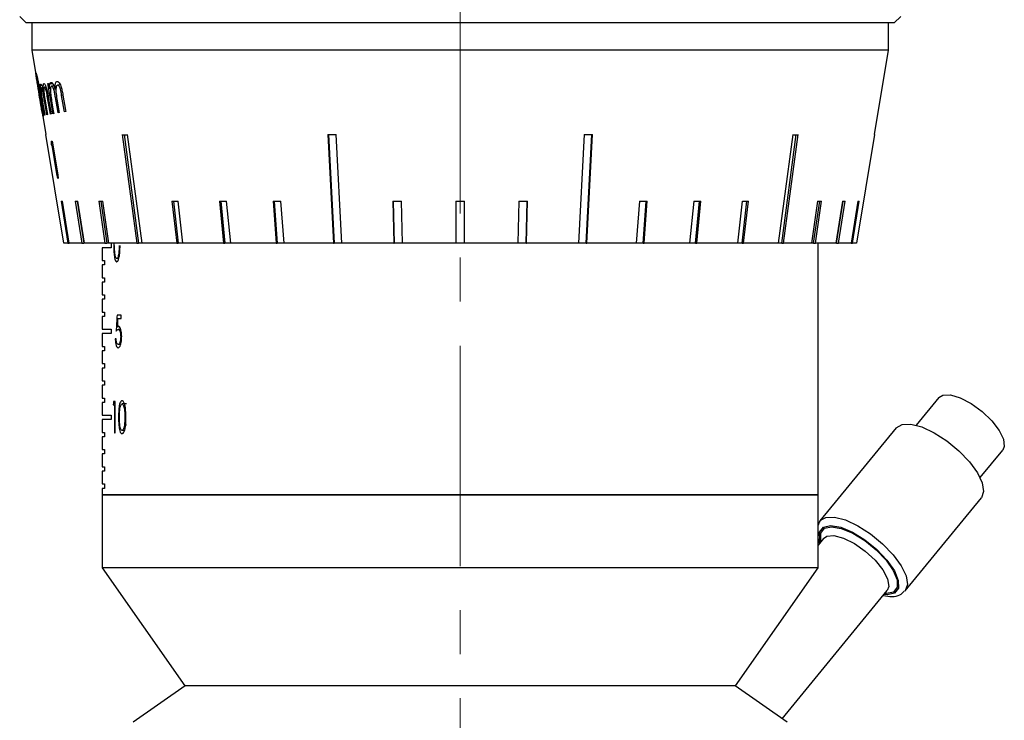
# Model space of a CAD drawing. Header units: inches. Extents: x 1.5 to 32, y 0 to 21.9.
# Tile 44 of 64: x 19.6 to 21.8, y 6 to 7.6. Entities that reach past the tile are written whole.
import ezdxf

# ---------------------------------------------------------------- set-up
doc = ezdxf.new("R2010")
doc.units = ezdxf.units.IN
doc.header["$MEASUREMENT"] = 0
doc.linetypes.add('CENTERX2', pattern=[0.8, 0.5, -0.1, 0.1, -0.1])

msp = doc.modelspace()

# ---------------------------------------------------------------- linework, layer by layer
at = {"color": 7, "linetype": 'CENTERX2', "lineweight": 18}
msp.add_line((20.566, 4.7456), (20.566, 17.0661), dxfattribs=at)
at = {"color": 7, "linetype": 'Continuous', "lineweight": 25}
for p, q in [((19.566, 7.5929), (19.581, 7.5779)), ((21.551, 7.5779), (19.581, 7.5779)), ((19.5935, 7.5779), (19.5935, 7.5159)), ((21.5385, 7.5159), (21.5385, 7.5779)), ((21.551, 7.5779), (21.566, 7.5929)), ((19.5935, 7.5159), (19.6252, 7.3245)), ((21.5385, 7.5159), (19.5935, 7.5159)), ((21.5068, 7.3245), (21.5385, 7.5159)), ((19.6107, 7.4374), (19.6115, 7.4376)), ((19.6115, 7.4376), (19.6135, 7.4257)), ((19.6162, 7.436), (19.6129, 7.4355)), ((19.6178, 7.4312), (19.6152, 7.4308)), ((19.6258, 7.4325), (19.6223, 7.4319)), ((19.6298, 7.4406), (19.6317, 7.4409)), ((19.636, 7.4294), (19.6338, 7.429)), ((19.6411, 7.4401), (19.6344, 7.439)), ((19.6435, 7.4355), (19.6384, 7.4346)), ((19.6484, 7.4279), (19.6462, 7.4275)), ((19.658, 7.4378), (19.6519, 7.4368)), ((19.6499, 7.4093), (19.6473, 7.4089)), ((19.6642, 7.4141), (19.6613, 7.4136)), ((19.6707, 7.3769), (19.6678, 7.3765)), ((19.6229, 7.369), (19.6221, 7.3689)), ((19.6289, 7.37), (19.6276, 7.3698)), ((19.6373, 7.3714), (19.6356, 7.3711)), ((19.6434, 7.3724), (19.6414, 7.3721)), ((19.6557, 7.3745), (19.6533, 7.3741)), ((19.6661, 7.0779), (19.6252, 7.3245)), ((19.6252, 7.3245), (19.6252, 7.3245)), ((19.6371, 7.3095), (19.6394, 7.3099)), ((19.8031, 7.3245), (19.8361, 7.0779)), ((20.2658, 7.3245), (20.2784, 7.0779)), ((20.2673, 7.3245), (20.28, 7.0779)), ((20.2974, 7.0779), (20.2848, 7.3245)), ((20.8472, 7.3245), (20.8346, 7.0779)), ((20.8521, 7.0779), (20.8647, 7.3245)), ((20.8536, 7.0779), (20.8662, 7.3245)), ((21.2959, 7.0779), (21.3289, 7.3245)), ((21.5068, 7.3245), (21.466, 7.0779)), ((21.5068, 7.3245), (21.5068, 7.3245)), ((19.6397, 7.301), (19.6379, 7.3007)), ((19.6409, 7.3012), (19.6397, 7.301)), ((19.6536, 7.2255), (19.6524, 7.2253)), ((19.6599, 7.1736), (19.6756, 7.0779)), ((19.6787, 7.0779), (19.6631, 7.1736)), ((19.692, 7.1736), (19.707, 7.0779)), ((19.6967, 7.1736), (19.7118, 7.0779)), ((19.7132, 7.0779), (19.6981, 7.1736)), ((19.7455, 7.1736), (19.7596, 7.0779)), ((19.75, 7.1735), (19.7641, 7.0779)), ((19.7687, 7.0779), (19.7546, 7.1736)), ((19.9114, 7.1736), (19.9226, 7.0779)), ((19.9149, 7.1736), (19.9261, 7.0779)), ((19.9367, 7.0779), (19.9255, 7.1736)), ((20.0196, 7.1736), (20.029, 7.0779)), ((20.0226, 7.1736), (20.0319, 7.0779)), ((20.0451, 7.0779), (20.0358, 7.1736)), ((20.1414, 7.1736), (20.1485, 7.0779)), ((20.1436, 7.1736), (20.1508, 7.0779)), ((20.1664, 7.0779), (20.1592, 7.1736)), ((20.4129, 7.1736), (20.4154, 7.0779)), ((20.4137, 7.1736), (20.4161, 7.0779)), ((20.4351, 7.0779), (20.4326, 7.1736)), ((20.556, 7.1736), (20.556, 7.0779)), ((20.576, 7.0779), (20.576, 7.1736)), ((20.6994, 7.1736), (20.6969, 7.0779)), ((20.7159, 7.0779), (20.7184, 7.1736)), ((20.7167, 7.0779), (20.7192, 7.1736)), ((20.9729, 7.1736), (20.9657, 7.0779)), ((20.9812, 7.0779), (20.9884, 7.1736)), ((20.9835, 7.0779), (20.9907, 7.1736)), ((21.0962, 7.1736), (21.0869, 7.0779)), ((21.1001, 7.0779), (21.1094, 7.1736)), ((21.1031, 7.0779), (21.1124, 7.1736)), ((21.2065, 7.1736), (21.1953, 7.0779)), ((21.2059, 7.0779), (21.2171, 7.1736)), ((21.2094, 7.0779), (21.2206, 7.1736)), ((21.3774, 7.1736), (21.3633, 7.0779)), ((21.3679, 7.0779), (21.3821, 7.1735)), ((21.3724, 7.0779), (21.3865, 7.1736)), ((21.4339, 7.1736), (21.4188, 7.0779)), ((21.4202, 7.0779), (21.4353, 7.1736)), ((21.425, 7.0779), (21.4401, 7.1736)), ((21.469, 7.1736), (21.4533, 7.0779)), ((21.4564, 7.0779), (21.4721, 7.1736)), ((19.6756, 7.0779), (19.6661, 7.0779)), ((19.6756, 7.0779), (19.6787, 7.0779)), ((19.707, 7.0779), (19.6787, 7.0779)), ((19.707, 7.0779), (19.7118, 7.0779)), ((19.7132, 7.0779), (19.7118, 7.0779)), ((19.7596, 7.0779), (19.7132, 7.0779)), ((19.7536, 7.0679), (19.7536, 7.0389)), ((19.7735, 7.0679), (19.7536, 7.0679)), ((19.7596, 7.0779), (19.7641, 7.0779)), ((19.7687, 7.0779), (19.7641, 7.0779)), ((19.8321, 7.0779), (19.7687, 7.0779)), ((19.7735, 7.0779), (19.7735, 7.0679)), ((19.7799, 7.0791), (19.7797, 7.0732)), ((19.7814, 7.0732), (19.7797, 7.0732)), ((19.8321, 7.0779), (19.8361, 7.0779)), ((19.8438, 7.0779), (19.8361, 7.0779)), ((19.9226, 7.0779), (19.8438, 7.0779)), ((19.9226, 7.0779), (19.9261, 7.0779)), ((19.9367, 7.0779), (19.9261, 7.0779)), ((20.029, 7.0779), (19.9367, 7.0779)), ((20.029, 7.0779), (20.0319, 7.0779)), ((20.0451, 7.0779), (20.0319, 7.0779)), ((20.1485, 7.0779), (20.0451, 7.0779)), ((20.1485, 7.0779), (20.1508, 7.0779)), ((20.1664, 7.0779), (20.1508, 7.0779)), ((20.2784, 7.0779), (20.1664, 7.0779)), ((20.2784, 7.0779), (20.28, 7.0779)), ((20.2974, 7.0779), (20.28, 7.0779)), ((20.4154, 7.0779), (20.2974, 7.0779)), ((20.4154, 7.0779), (20.4161, 7.0779)), ((20.4351, 7.0779), (20.4161, 7.0779)), ((20.556, 7.0779), (20.4351, 7.0779)), ((20.576, 7.0779), (20.556, 7.0779)), ((20.6969, 7.0779), (20.576, 7.0779)), ((20.7159, 7.0779), (20.6969, 7.0779)), ((20.7159, 7.0779), (20.7167, 7.0779)), ((20.8346, 7.0779), (20.7167, 7.0779)), ((20.8521, 7.0779), (20.8346, 7.0779)), ((20.8521, 7.0779), (20.8536, 7.0779)), ((20.9657, 7.0779), (20.8536, 7.0779)), ((20.9812, 7.0779), (20.9657, 7.0779)), ((20.9812, 7.0779), (20.9835, 7.0779)), ((21.0869, 7.0779), (20.9835, 7.0779)), ((21.1001, 7.0779), (21.0869, 7.0779)), ((21.1001, 7.0779), (21.1031, 7.0779)), ((21.1953, 7.0779), (21.1031, 7.0779)), ((21.2059, 7.0779), (21.1953, 7.0779)), ((21.2059, 7.0779), (21.2094, 7.0779)), ((21.2882, 7.0779), (21.2094, 7.0779)), ((21.2959, 7.0779), (21.2882, 7.0779)), ((21.2959, 7.0779), (21.3, 7.0779)), ((21.3633, 7.0779), (21.3, 7.0779)), ((21.3679, 7.0779), (21.3633, 7.0779)), ((21.3679, 7.0779), (21.3724, 7.0779)), ((21.4188, 7.0779), (21.3724, 7.0779)), ((21.3785, 6.5069), (21.3785, 7.0779)), ((21.4202, 7.0779), (21.4188, 7.0779)), ((21.4202, 7.0779), (21.425, 7.0779)), ((21.4533, 7.0779), (21.425, 7.0779)), ((21.4533, 7.0779), (21.4564, 7.0779)), ((21.466, 7.0779), (21.4564, 7.0779)), ((19.791, 7.0433), (19.7863, 7.0433)), ((19.7536, 7.0389), (19.7589, 7.0389)), ((19.7536, 7.0289), (19.7536, 6.9999)), ((19.7589, 7.0289), (19.7536, 7.0289)), ((19.7589, 7.0389), (19.7589, 7.0289)), ((19.7536, 6.9999), (19.7589, 6.9999)), ((19.7589, 6.9999), (19.7589, 6.9899)), ((19.7536, 6.9899), (19.7536, 6.9609)), ((19.7589, 6.9899), (19.7536, 6.9899)), ((19.7536, 6.9609), (19.7589, 6.9609)), ((19.7589, 6.9609), (19.7589, 6.9509)), ((19.7536, 6.9509), (19.7536, 6.9219)), ((19.7589, 6.9509), (19.7536, 6.9509)), ((19.7536, 6.9219), (19.7589, 6.9219)), ((19.7536, 6.9119), (19.7536, 6.8829)), ((19.7589, 6.9119), (19.7536, 6.9119)), ((19.7589, 6.9219), (19.7589, 6.9119)), ((19.7965, 6.9146), (19.7872, 6.9146)), ((19.7887, 6.9072), (19.7965, 6.9072)), ((19.7965, 6.9072), (19.7965, 6.9146)), ((19.7924, 6.8883), (19.7875, 6.8883)), ((19.7536, 6.8829), (19.7735, 6.8829)), ((19.7536, 6.8729), (19.7536, 6.8439)), ((19.7735, 6.8729), (19.7536, 6.8729)), ((19.7735, 6.8829), (19.7735, 6.8729)), ((19.7954, 6.8824), (19.7897, 6.8824)), ((19.7985, 6.8666), (19.7953, 6.8666)), ((19.7536, 6.8439), (19.7589, 6.8439)), ((19.7589, 6.8439), (19.7589, 6.8339)), ((19.7847, 6.8613), (19.7829, 6.8613)), ((19.7951, 6.8484), (19.7894, 6.8484)), ((19.7536, 6.8339), (19.7536, 6.8049)), ((19.7589, 6.8339), (19.7536, 6.8339)), ((19.7536, 6.8049), (19.7589, 6.8049)), ((19.7589, 6.8049), (19.7589, 6.7949)), ((19.7536, 6.7949), (19.7536, 6.7659)), ((19.7589, 6.7949), (19.7536, 6.7949)), ((19.7536, 6.7659), (19.7589, 6.7659)), ((19.7536, 6.7559), (19.7536, 6.7269)), ((19.7589, 6.7559), (19.7536, 6.7559)), ((19.7589, 6.7659), (19.7589, 6.7559)), ((19.7536, 6.7269), (19.7589, 6.7269)), ((19.7536, 6.7169), (19.7536, 6.6879)), ((19.7589, 6.7169), (19.7536, 6.7169)), ((19.7589, 6.7269), (19.7589, 6.7169)), ((19.7782, 6.7115), (19.781, 6.7115)), ((19.7828, 6.7188), (19.7793, 6.7188)), ((19.781, 6.7115), (19.781, 6.6479)), ((19.7828, 6.7115), (19.781, 6.7115)), ((19.7828, 6.6479), (19.7828, 6.7188)), ((19.8085, 6.7133), (19.7984, 6.7133)), ((21.6528, 6.7277), (21.6014, 6.6651)), ((19.7536, 6.6879), (19.7735, 6.6879)), ((19.7735, 6.6879), (19.7735, 6.6779)), ((19.7536, 6.6779), (19.7536, 6.6489)), ((19.7735, 6.6779), (19.7536, 6.6779)), ((19.7925, 6.6833), (19.7905, 6.6833)), ((19.8085, 6.6655), (19.8038, 6.6655)), ((19.8073, 6.6833), (19.8048, 6.6833)), ((19.7536, 6.6489), (19.7589, 6.6489)), ((19.7536, 6.6389), (19.7536, 6.6099)), ((19.7589, 6.6389), (19.7536, 6.6389)), ((19.7589, 6.6489), (19.7589, 6.6389)), ((19.781, 6.6479), (19.7828, 6.6479)), ((19.804, 6.6533), (19.7984, 6.6533)), ((21.5561, 6.6591), (21.3828, 6.4481)), ((19.7536, 6.6099), (19.7589, 6.6099)), ((19.7536, 6.5999), (19.7536, 6.5709)), ((19.7589, 6.5999), (19.7536, 6.5999)), ((19.7589, 6.6099), (19.7589, 6.5999)), ((21.7464, 6.5462), (21.7977, 6.6088)), ((19.7536, 6.5709), (19.7589, 6.5709)), ((19.7536, 6.5609), (19.7536, 6.5319)), ((19.7589, 6.5609), (19.7536, 6.5609)), ((19.7589, 6.5709), (19.7589, 6.5609)), ((19.7536, 6.5319), (19.7589, 6.5319)), ((19.7589, 6.5319), (19.7589, 6.5219)), ((19.7535, 6.5069), (19.7535, 6.3414)), ((20.566, 6.5069), (19.7535, 6.5069)), ((19.7536, 6.5219), (19.7536, 6.5069)), ((19.7589, 6.5219), (19.7536, 6.5219)), ((19.7536, 6.5069), (21.3785, 6.5069)), ((21.3785, 6.5069), (20.566, 6.5069)), ((21.3785, 6.3414), (21.3785, 6.5069)), ((21.5761, 6.2895), (21.7493, 6.5005)), ((21.3909, 6.4083), (21.3785, 6.3932)), ((21.3785, 6.4073), (21.382, 6.3973)), ((19.7535, 6.3414), (19.941, 6.0739)), ((20.566, 6.3414), (19.7535, 6.3414)), ((21.3785, 6.3414), (20.566, 6.3414)), ((21.191, 6.0739), (21.3785, 6.3414)), ((21.297, 5.9992), (21.5355, 6.2897)), ((19.9417, 6.0739), (19.8234, 5.9911)), ((20.566, 6.0739), (19.941, 6.0739)), ((21.191, 6.0739), (20.566, 6.0739)), ((21.3086, 5.9911), (21.1903, 6.0739))]:
    msp.add_line(p, q, dxfattribs=at)
at = {"color": 7, "linetype": 'Continuous', "lineweight": 25, "flags": 128}
for points in [[(19.6221, 7.3689), (19.6204, 7.3788), (19.6107, 7.4374)], [(19.6414, 7.3721), (19.6402, 7.3792), (19.6298, 7.4406)], [(19.6317, 7.4409), (19.6325, 7.4362), (19.6338, 7.429)], [(19.6276, 7.3698), (19.6259, 7.3803), (19.6218, 7.4047)], [(19.6356, 7.3711), (19.6342, 7.3796), (19.6293, 7.4083)], [(19.631, 7.4085), (19.6359, 7.3799), (19.6373, 7.3714)], [(19.6385, 7.4012), (19.6423, 7.3788), (19.6434, 7.3724)], [(19.6533, 7.3741), (19.6524, 7.3793), (19.6473, 7.4089)], [(19.6512, 7.4011), (19.6552, 7.3777), (19.6557, 7.3745)], [(19.6678, 7.3765), (19.6673, 7.3797), (19.6613, 7.4136)], [(19.6642, 7.414), (19.6702, 7.3802), (19.6707, 7.3769)], [(19.6181, 7.3979), (19.6214, 7.3779), (19.6229, 7.369)], [(19.6244, 7.3967), (19.6275, 7.3783), (19.6289, 7.37)], [(19.6394, 7.3099), (19.6523, 7.2333), (19.6536, 7.2255)], [(19.799, 7.3245), (19.8192, 7.1739), (19.8321, 7.0779)], [(19.8438, 7.0779), (19.831, 7.1739), (19.8108, 7.3245)], [(21.3212, 7.3245), (21.3011, 7.1739), (21.2882, 7.0779)], [(21.3, 7.0779), (21.3128, 7.1739), (21.333, 7.3245)], [(19.6524, 7.2253), (19.6507, 7.2354), (19.6397, 7.301)], [(21.6528, 6.7277), (21.6618, 6.7333), (21.679, 6.7339), (21.7012, 6.7273), (21.726, 6.7143), (21.7508, 6.6963), (21.7727, 6.6752), (21.7896, 6.6535), (21.7994, 6.6333)], [(21.5561, 6.6591), (21.5561, 6.6592), (21.5691, 6.667), (21.5889, 6.6676), (21.6138, 6.6612), (21.6419, 6.6482), (21.6709, 6.6296), (21.6983, 6.607), (21.7221, 6.5822), (21.7403, 6.5572), (21.7513, 6.5341), (21.7544, 6.5146), (21.7493, 6.5005)], [(21.7994, 6.6333), (21.8013, 6.6169), (21.7977, 6.6088)], [(21.3828, 6.4481), (21.3829, 6.4482), (21.384, 6.4494)], [(21.384, 6.4494), (21.3959, 6.4559), (21.4156, 6.4566), (21.4406, 6.4501), (21.4687, 6.4371), (21.4976, 6.4185), (21.5251, 6.396), (21.5489, 6.3712), (21.567, 6.3462), (21.5781, 6.323), (21.5812, 6.3036), (21.5761, 6.2895)], [(21.3837, 6.3995), (21.3821, 6.4051), (21.382, 6.4224), (21.3905, 6.4336), (21.407, 6.4374), (21.4298, 6.4335), (21.4566, 6.4223), (21.4849, 6.4049), (21.5119, 6.383), (21.5348, 6.3587), (21.5516, 6.3345), (21.5605, 6.3126), (21.5607, 6.2953), (21.5521, 6.2842), (21.5357, 6.2804), (21.5283, 6.2809)], [(21.3855, 6.4016), (21.385, 6.4036), (21.3848, 6.4204), (21.3931, 6.4312), (21.409, 6.4349), (21.4311, 6.4311), (21.4571, 6.4203), (21.4845, 6.4035), (21.5106, 6.3822), (21.5328, 6.3588), (21.5491, 6.3353), (21.5577, 6.3141), (21.5579, 6.2973), (21.5496, 6.2865), (21.5336, 6.2829), (21.53, 6.283)], [(21.3909, 6.4083), (21.3982, 6.4133), (21.4146, 6.4148), (21.4363, 6.409), (21.4608, 6.3968), (21.4857, 6.3794), (21.5081, 6.3587), (21.5256, 6.3369), (21.5364, 6.3165), (21.5392, 6.2995), (21.5355, 6.2897)], [(21.5761, 6.2895), (21.576, 6.2894), (21.5752, 6.2885)]]:
    msp.add_lwpolyline(points, dxfattribs=at)
at = {"color": 7, "linetype": 'Continuous', "lineweight": 25}
for centre, major_axis, ratio, start_param, end_param in [((20.5938, 7.7587), (0.1317, 1.8001), 0.532842, 1.861774, 1.866803), ((20.5875, 7.4846), (0.9671, 0.1308), 0.095551, 3.746473, 3.767156), ((20.5742, 7.4846), (0.967, 0.0507), 0.15705, 4.379535, 4.400219), ((20.5578, 7.4846), (0.967, -0.0507), 0.15705, 5.024559, 5.045243), ((20.5446, 7.4846), (0.9671, -0.1308), 0.095551, 5.657622, 5.678305), ((20.5915, 7.3294), (0.9416, 0.154), 0.02521, 3.283866, 3.305114), ((20.5906, 7.3294), (0.9416, 0.1486), 0.049895, 3.437142, 3.45839), ((20.589, 7.3294), (0.9415, 0.1397), 0.073522, 3.591151, 3.612399), ((20.5843, 7.3294), (0.9414, 0.1117), 0.11544, 3.902478, 3.923726), ((20.5812, 7.3294), (0.9413, 0.0933), 0.132649, 4.060123, 4.081371), ((20.5777, 7.3294), (0.9413, 0.0723), 0.146669, 4.219102, 4.24035), ((20.5701, 7.3294), (0.9413, 0.0251), 0.163433, 4.540276, 4.561524), ((20.566, 7.3294), (0.9413, 0), 0.165587, 4.701765, 4.723013), ((20.562, 7.3294), (0.9413, -0.0251), 0.163433, 4.863254, 4.884502), ((20.5543, 7.3294), (0.9413, -0.0723), 0.146669, 5.184427, 5.205675), ((20.5509, 7.3294), (0.9413, -0.0933), 0.132649, 5.343407, 5.364655), ((20.5478, 7.3294), (0.9414, -0.1117), 0.11544, 5.501052, 5.5223), ((20.543, 7.3294), (0.9415, -0.1397), 0.073522, 5.812379, 5.833627), ((20.5415, 7.3294), (0.9416, -0.1486), 0.049895, 5.966387, 5.987635), ((20.5405, 7.3294), (0.9416, -0.154), 0.02521, 6.119664, 6.140912), ((20.566, 5.7867), (0, 3.9609), 0.205128, 1.282063, 1.29149), ((20.566, 5.7534), (0, 3.9658), 0.204874, 1.275604, 1.280569), ((20.566, 6.3643), (0, 1.4198), 0.572266, 1.318418, 1.323706)]:
    msp.add_ellipse(centre, major_axis=major_axis, ratio=ratio, start_param=start_param, end_param=end_param, dxfattribs=at)
for points, knots in [([(19.6103, 7.4151), (19.6087, 7.4244), (19.6065, 7.438), (19.6041, 7.4531), (19.603, 7.4605), (19.6027, 7.4641), (19.6029, 7.4644), (19.6029, 7.4646)], [0, 0, 0, 0, 0.4216647, 0.6111128, 0.7595482, 0.9081269, 1, 1, 1, 1]), ([(19.6029, 7.4646), (19.6031, 7.4643), (19.6035, 7.4637), (19.6049, 7.4586), (19.6068, 7.45), (19.6097, 7.4354), (19.6118, 7.423), (19.6131, 7.4155)], [0, 0, 0, 0, 0.148621, 0.297946, 0.440189, 0.661917, 1, 1, 1, 1]), ([(19.6045, 7.4549), (19.6045, 7.4546), (19.6044, 7.4541), (19.6049, 7.45), (19.6058, 7.4433), (19.6077, 7.4314), (19.6093, 7.4215), (19.6104, 7.4151)], [0, 0, 0, 0, 0.139537, 0.279531, 0.426712, 0.628434, 1, 1, 1, 1]), ([(19.6124, 7.4155), (19.6111, 7.4231), (19.6092, 7.4347), (19.6067, 7.4474), (19.6054, 7.4528), (19.6048, 7.4548), (19.6046, 7.4549), (19.6045, 7.4549)], [0, 0, 0, 0, 0.444436, 0.671324, 0.808646, 0.946164, 1, 1, 1, 1]), ([(19.6462, 7.4275), (19.6462, 7.4309), (19.6463, 7.437), (19.6479, 7.4431), (19.6496, 7.445), (19.6507, 7.4453), (19.6509, 7.4453)], [0, 0, 0, 0, 0.355066, 0.6575, 0.960736, 1, 1, 1, 1]), ([(19.6509, 7.4453), (19.652, 7.4451), (19.654, 7.4448), (19.6571, 7.4403), (19.6598, 7.434), (19.6622, 7.4248), (19.6635, 7.4179), (19.6642, 7.414)], [0, 0, 0, 0, 0.227267, 0.388755, 0.550586, 0.749786, 1, 1, 1, 1]), ([(19.6129, 7.4355), (19.6129, 7.436), (19.613, 7.4371), (19.6132, 7.4383), (19.6136, 7.439), (19.6138, 7.4391), (19.614, 7.4392)], [0, 0, 0, 0, 0.249274, 0.499061, 0.747778, 1, 1, 1, 1]), ([(19.6135, 7.4257), (19.6134, 7.4266), (19.6132, 7.4284), (19.613, 7.432), (19.6129, 7.4341), (19.6129, 7.4355)], [0, 0, 0, 0, 0.250355, 0.500959, 1, 1, 1, 1]), ([(19.614, 7.4392), (19.6144, 7.439), (19.6152, 7.4385), (19.6168, 7.4347), (19.6184, 7.4293), (19.6193, 7.4251), (19.6198, 7.4232)], [0, 0, 0, 0, 0.297209, 0.542769, 0.79057, 1, 1, 1, 1]), ([(19.6152, 7.4308), (19.615, 7.4304), (19.6144, 7.4298), (19.6144, 7.4255), (19.6148, 7.4196), (19.6161, 7.4101), (19.6173, 7.4028), (19.6181, 7.3979)], [0, 0, 0, 0, 0.168756, 0.338221, 0.505778, 0.669939, 1, 1, 1, 1]), ([(19.6218, 7.4047), (19.6213, 7.4076), (19.6203, 7.4136), (19.6189, 7.4214), (19.6175, 7.4266), (19.6165, 7.4294), (19.6157, 7.4307), (19.6153, 7.4307), (19.6152, 7.4308)], [0, 0, 0, 0, 0.251303, 0.504406, 0.63912, 0.773424, 0.91773, 1, 1, 1, 1]), ([(19.6198, 7.4232), (19.6195, 7.4264), (19.6191, 7.4324), (19.6196, 7.4384), (19.6204, 7.4401), (19.621, 7.4404), (19.6211, 7.4404)], [0, 0, 0, 0, 0.358538, 0.657165, 0.956855, 1, 1, 1, 1]), ([(19.6223, 7.4319), (19.6219, 7.4316), (19.6211, 7.4309), (19.6207, 7.4267), (19.6209, 7.4208), (19.6221, 7.4106), (19.6235, 7.4024), (19.6244, 7.3967)], [0, 0, 0, 0, 0.16144, 0.323931, 0.480682, 0.634193, 1, 1, 1, 1]), ([(19.6211, 7.4404), (19.6217, 7.4402), (19.6227, 7.4399), (19.6247, 7.436), (19.6265, 7.4305), (19.6288, 7.4212), (19.6301, 7.4137), (19.631, 7.4085)], [0, 0, 0, 0, 0.190171, 0.349958, 0.51001, 0.664044, 1, 1, 1, 1]), ([(19.6293, 7.4083), (19.6285, 7.4132), (19.6275, 7.4196), (19.6256, 7.4267), (19.6244, 7.4297), (19.6232, 7.4317), (19.6226, 7.4319), (19.6223, 7.4319)], [0, 0, 0, 0, 0.424945, 0.560528, 0.696074, 0.836362, 1, 1, 1, 1]), ([(19.6338, 7.429), (19.6338, 7.4309), (19.6338, 7.4336), (19.634, 7.4369), (19.6343, 7.4383), (19.6344, 7.439)], [0, 0, 0, 0, 0.4921085, 0.7442312, 1, 1, 1, 1]), ([(19.6344, 7.439), (19.6347, 7.4399), (19.6352, 7.4415), (19.6363, 7.4427), (19.637, 7.443), (19.6374, 7.4431)], [0, 0, 0, 0, 0.412596, 0.703519, 1, 1, 1, 1]), ([(19.6384, 7.4346), (19.6378, 7.4342), (19.6366, 7.4334), (19.6357, 7.4289), (19.6356, 7.4227), (19.6365, 7.4132), (19.6377, 7.406), (19.6385, 7.4012)], [0, 0, 0, 0, 0.174515, 0.349826, 0.520221, 0.683224, 1, 1, 1, 1]), ([(19.6374, 7.4431), (19.6382, 7.4429), (19.6397, 7.4425), (19.6423, 7.4388), (19.6445, 7.4335), (19.6456, 7.4294), (19.6462, 7.4275)], [0, 0, 0, 0, 0.307164, 0.552337, 0.799817, 1, 1, 1, 1]), ([(19.6473, 7.4089), (19.6468, 7.4119), (19.6458, 7.4178), (19.6442, 7.4256), (19.6423, 7.4307), (19.6407, 7.4335), (19.6394, 7.4346), (19.6387, 7.4346), (19.6384, 7.4346)], [0, 0, 0, 0, 0.2489367, 0.4997429, 0.6345335, 0.7688104, 0.9156466, 1, 1, 1, 1]), ([(19.6519, 7.4368), (19.6511, 7.4364), (19.6496, 7.4356), (19.6484, 7.431), (19.648, 7.4247), (19.6489, 7.4145), (19.6502, 7.4066), (19.6512, 7.4011)], [0, 0, 0, 0, 0.169351, 0.339895, 0.499797, 0.6536, 1, 1, 1, 1]), ([(19.6613, 7.4136), (19.6605, 7.4185), (19.6595, 7.4249), (19.6571, 7.4318), (19.6554, 7.4347), (19.6536, 7.4367), (19.6525, 7.4368), (19.6519, 7.4368)], [0, 0, 0, 0, 0.4194839, 0.5530744, 0.6865138, 0.8276477, 1, 1, 1, 1]), ([(19.6193, 7.366), (19.6191, 7.3662), (19.6187, 7.3668), (19.6177, 7.3717), (19.6162, 7.3799), (19.6137, 7.3945), (19.6116, 7.4071), (19.6103, 7.4151)], [0, 0, 0, 0, 0.145013, 0.290873, 0.428297, 0.635259, 1, 1, 1, 1]), ([(19.6104, 7.4151), (19.6118, 7.4066), (19.6137, 7.395), (19.6159, 7.3829), (19.6169, 7.3779), (19.6175, 7.3758), (19.6176, 7.3756), (19.6177, 7.3756)], [0, 0, 0, 0, 0.490783, 0.658031, 0.799503, 0.941062, 1, 1, 1, 1]), ([(19.6161, 7.3919), (19.6158, 7.3938), (19.6153, 7.3976), (19.6141, 7.4055), (19.6131, 7.4115), (19.6124, 7.4155)], [0, 0, 0, 0, 0.250482, 0.501041, 1, 1, 1, 1]), ([(19.6131, 7.4155), (19.6145, 7.4066), (19.6166, 7.3939), (19.6186, 7.3787), (19.6194, 7.3706), (19.6195, 7.3665), (19.6193, 7.3661), (19.6193, 7.366)], [0, 0, 0, 0, 0.399667, 0.572764, 0.747398, 0.901959, 1, 1, 1, 1]), ([(19.6177, 7.3756), (19.6178, 7.376), (19.6179, 7.3767), (19.6175, 7.3812), (19.6169, 7.3865), (19.6163, 7.3903), (19.6161, 7.3919)], [0, 0, 0, 0, 0.294246, 0.557873, 0.811954, 1, 1, 1, 1]), ([(19.7797, 7.0732), (19.7797, 7.069), (19.7798, 7.0605), (19.7806, 7.0495), (19.782, 7.0416), (19.7838, 7.0373), (19.7853, 7.0361), (19.7861, 7.0361), (19.7863, 7.0361)], [0, 0, 0, 0, 0.2537, 0.509884, 0.668013, 0.827139, 0.97401, 1, 1, 1, 1]), ([(19.7863, 7.0433), (19.7858, 7.0435), (19.7847, 7.044), (19.7833, 7.0473), (19.7822, 7.0526), (19.7815, 7.0615), (19.7814, 7.0687), (19.7814, 7.0733)], [0, 0, 0, 0, 0.148858, 0.2983, 0.447718, 0.6563, 1, 1, 1, 1]), ([(19.7863, 7.0361), (19.787, 7.0363), (19.7885, 7.0368), (19.7906, 7.0409), (19.7923, 7.0477), (19.7937, 7.0587), (19.7938, 7.0678), (19.7938, 7.0732)], [0, 0, 0, 0, 0.155782, 0.311949, 0.463864, 0.678844, 1, 1, 1, 1]), ([(19.7918, 7.0733), (19.7918, 7.0718), (19.7918, 7.0687), (19.7916, 7.0627), (19.7912, 7.0584), (19.7909, 7.0555)], [0, 0, 0, 0, 0.250108, 0.500313, 1, 1, 1, 1]), ([(19.7909, 7.0555), (19.7906, 7.0532), (19.7901, 7.0493), (19.7887, 7.0454), (19.7874, 7.0435), (19.7866, 7.0434), (19.7863, 7.0433)], [0, 0, 0, 0, 0.340113, 0.598663, 0.857131, 1, 1, 1, 1]), ([(19.7901, 6.8897), (19.7896, 6.8897), (19.789, 6.8895), (19.7881, 6.8889), (19.7877, 6.8885), (19.7875, 6.8883)], [0, 0, 0, 0, 0.4954182, 0.7473514, 1, 1, 1, 1]), ([(19.7974, 6.8663), (19.7974, 6.8692), (19.7972, 6.8747), (19.7959, 6.8816), (19.7941, 6.8867), (19.792, 6.8894), (19.7907, 6.8896), (19.7901, 6.8897)], [0, 0, 0, 0, 0.234962, 0.43337, 0.631342, 0.841974, 1, 1, 1, 1]), ([(19.785, 6.8787), (19.7857, 6.8796), (19.7868, 6.881), (19.7884, 6.8822), (19.7893, 6.8823), (19.7897, 6.8824)], [0, 0, 0, 0, 0.493713, 0.745265, 1, 1, 1, 1]), ([(19.7893, 6.841), (19.7905, 6.8414), (19.7924, 6.842), (19.7948, 6.8469), (19.7964, 6.853), (19.7973, 6.8597), (19.7974, 6.8643), (19.7974, 6.8663)], [0, 0, 0, 0, 0.281363, 0.472119, 0.662951, 0.855439, 1, 1, 1, 1]), ([(19.7953, 6.8666), (19.7952, 6.8645), (19.7951, 6.8603), (19.794, 6.8546), (19.7924, 6.8504), (19.7907, 6.8486), (19.7897, 6.8484), (19.7894, 6.8484)], [0, 0, 0, 0, 0.212514, 0.427105, 0.659832, 0.893967, 1, 1, 1, 1]), ([(19.7897, 6.8824), (19.7904, 6.8822), (19.7917, 6.882), (19.7934, 6.8792), (19.7946, 6.8752), (19.7952, 6.8707), (19.7952, 6.8678), (19.7953, 6.8666)], [0, 0, 0, 0, 0.263822, 0.46999, 0.676646, 0.865462, 1, 1, 1, 1]), ([(19.7829, 6.8613), (19.7831, 6.8584), (19.7834, 6.8527), (19.7849, 6.846), (19.7869, 6.842), (19.7884, 6.8411), (19.7892, 6.841), (19.7893, 6.841)], [0, 0, 0, 0, 0.259111, 0.520654, 0.751275, 0.963483, 1, 1, 1, 1]), ([(19.7894, 6.8484), (19.7888, 6.8486), (19.7875, 6.8491), (19.786, 6.8523), (19.7851, 6.8567), (19.7849, 6.8597), (19.7847, 6.8613)], [0, 0, 0, 0, 0.2927819, 0.5869445, 0.7891992, 1, 1, 1, 1]), ([(19.7983, 6.7206), (19.7975, 6.7204), (19.7958, 6.7199), (19.7936, 6.7158), (19.7919, 6.7093), (19.7906, 6.6983), (19.7906, 6.6891), (19.7905, 6.6833)], [0, 0, 0, 0, 0.1553492, 0.3115316, 0.4597925, 0.6579498, 1, 1, 1, 1]), ([(19.7925, 6.6833), (19.7926, 6.6872), (19.7926, 6.6939), (19.7933, 6.7026), (19.7945, 6.7085), (19.7961, 6.712), (19.7975, 6.7132), (19.7983, 6.7133), (19.7984, 6.7133)], [0, 0, 0, 0, 0.292456, 0.511917, 0.665032, 0.819095, 0.967485, 1, 1, 1, 1]), ([(19.8073, 6.6833), (19.8071, 6.6907), (19.8069, 6.701), (19.8045, 6.7126), (19.8022, 6.7182), (19.8, 6.7204), (19.7987, 6.7206), (19.7983, 6.7206)], [0, 0, 0, 0, 0.42546, 0.598174, 0.77229, 0.92745, 1, 1, 1, 1]), ([(19.7984, 6.7133), (19.7991, 6.7131), (19.8004, 6.7126), (19.8021, 6.7094), (19.8036, 6.7036), (19.8047, 6.6947), (19.8048, 6.6874), (19.8048, 6.6833)], [0, 0, 0, 0, 0.149665, 0.29975, 0.449713, 0.692569, 1, 1, 1, 1]), ([(19.7905, 6.6833), (19.7905, 6.6791), (19.7906, 6.6707), (19.7915, 6.6598), (19.7932, 6.6518), (19.7953, 6.6474), (19.7972, 6.6461), (19.7981, 6.6461), (19.7983, 6.6461)], [0, 0, 0, 0, 0.249006, 0.500344, 0.659491, 0.819726, 0.968215, 1, 1, 1, 1]), ([(19.7984, 6.6533), (19.7977, 6.6536), (19.7964, 6.654), (19.7948, 6.6574), (19.7935, 6.6628), (19.7926, 6.6717), (19.7926, 6.6789), (19.7925, 6.6833)], [0, 0, 0, 0, 0.152152, 0.304929, 0.455952, 0.663269, 1, 1, 1, 1]), ([(19.7983, 6.6461), (19.7992, 6.6463), (19.801, 6.6468), (19.8035, 6.6511), (19.8055, 6.658), (19.8071, 6.669), (19.8072, 6.678), (19.8073, 6.6833)], [0, 0, 0, 0, 0.160184, 0.320816, 0.474515, 0.687312, 1, 1, 1, 1]), ([(19.8038, 6.6655), (19.8035, 6.6633), (19.8029, 6.6593), (19.8012, 6.6554), (19.7997, 6.6535), (19.7987, 6.6534), (19.7984, 6.6533)], [0, 0, 0, 0, 0.33687, 0.597039, 0.857036, 1, 1, 1, 1]), ([(19.8048, 6.6833), (19.8048, 6.6818), (19.8048, 6.6788), (19.8046, 6.6728), (19.8042, 6.6684), (19.8038, 6.6655)], [0, 0, 0, 0, 0.249971, 0.50004, 1, 1, 1, 1]), ([(21.3852, 6.4496), (21.3841, 6.4489), (21.3804, 6.4463), (21.3793, 6.4417), (21.3785, 6.4385)], [0, 0, 0, 0, 0.295862, 1, 1, 1, 1]), ([(21.5265, 6.2788), (21.5333, 6.2776), (21.5468, 6.2752), (21.5634, 6.2783), (21.571, 6.2853), (21.5743, 6.2883)], [0, 0, 0, 0, 0.359885, 0.727993, 1, 1, 1, 1])]:
    msp.add_open_spline(points, degree=3, knots=knots, dxfattribs=at)

doc.saveas('drawing.dxf')
